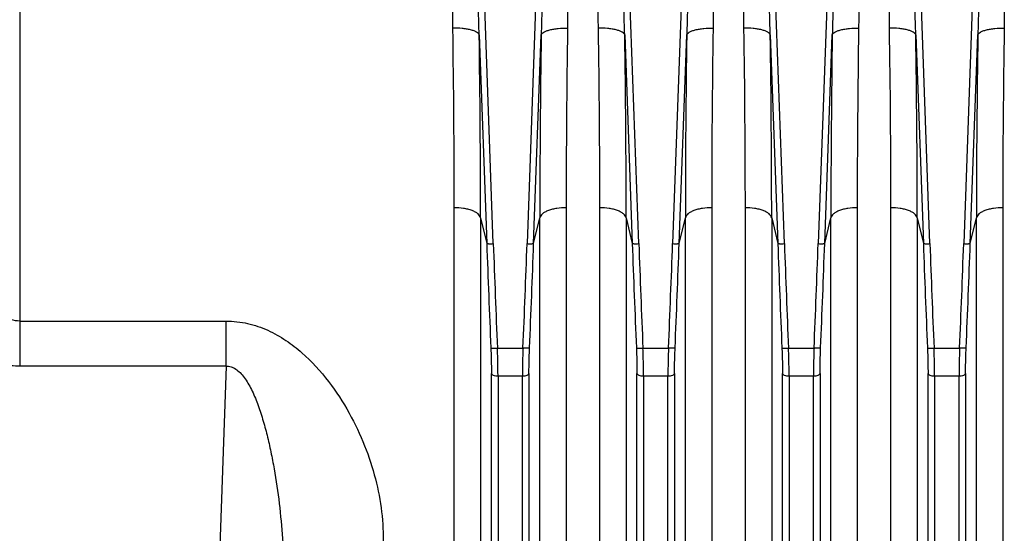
# Model space of a CAD drawing. Extents: x -3199 to 1181, y 8 to 2383.
# Tile 26 of 73: x -1893 to -1744, y 1066 to 1144. Entities that reach past the tile are written whole.
import ezdxf

# ---------------------------------------------------------------- set-up
doc = ezdxf.new("R2010")
doc.units = 0
doc.header["$LTSCALE"] = 65.395
doc.layers.get('0').update_dxf_attribs({"linetype": 'CONTINUOUS'})

msp = doc.modelspace()

# ---------------------------------------------------------------- linework, layer by layer
at = {"color": 9, "linetype": 'CONTINUOUS'}
for p, q in [((-1893, 1401.65), (-1893, 1091.72)), ((-1821.41, 1110.26), (-1823.66, 1172.53)), ((-1814.06, 1172.53), (-1816.3, 1110.26)), ((-1799.41, 1110.26), (-1801.66, 1172.53)), ((-1792.06, 1172.53), (-1794.3, 1110.26)), ((-1777.41, 1110.26), (-1779.66, 1172.53)), ((-1770.06, 1172.53), (-1772.3, 1110.26)), ((-1755.41, 1110.26), (-1757.66, 1172.53)), ((-1748.06, 1172.53), (-1750.3, 1110.26)), ((-1823.54, 1141.87), (-1822.4, 1110.29)), ((-1815.31, 1110.29), (-1814.17, 1141.87)), ((-1801.54, 1141.87), (-1800.4, 1110.29)), ((-1793.31, 1110.29), (-1792.17, 1141.87)), ((-1779.54, 1141.87), (-1778.4, 1110.29)), ((-1771.31, 1110.29), (-1770.17, 1141.87)), ((-1757.54, 1141.87), (-1756.4, 1110.29)), ((-1749.31, 1110.29), (-1748.17, 1141.87)), ((-1823.33, 1114.18), (-1822.4, 1110.29)), ((-1823.33, 1114.18), (-1823.33, 1005.13)), ((-1815.31, 1110.29), (-1814.38, 1114.18)), ((-1814.38, 1005.13), (-1814.38, 1114.18)), ((-1801.33, 1114.18), (-1801.33, 1005.13)), ((-1801.33, 1114.18), (-1800.4, 1110.29)), ((-1793.31, 1110.29), (-1792.38, 1114.18)), ((-1792.38, 1005.13), (-1792.38, 1114.18)), ((-1779.33, 1114.18), (-1778.4, 1110.29)), ((-1779.33, 1114.18), (-1779.33, 1005.13)), ((-1771.31, 1110.29), (-1770.38, 1114.18)), ((-1770.38, 1005.13), (-1770.38, 1114.18)), ((-1757.33, 1114.18), (-1756.4, 1110.29)), ((-1757.33, 1114.18), (-1757.33, 1005.13)), ((-1749.31, 1110.29), (-1748.38, 1114.18)), ((-1748.38, 1005.13), (-1748.38, 1114.18)), ((-1893, 1098.55), (-1861.79, 1098.55)), ((-1861.79, 1091.72), (-1861.79, 1098.55)), ((-1820.79, 1094.47), (-1816.92, 1094.47)), ((-1798.79, 1094.47), (-1794.92, 1094.47)), ((-1776.79, 1094.47), (-1772.92, 1094.47)), ((-1754.79, 1094.47), (-1750.92, 1094.47)), ((-1861.79, 1091.72), (-1893, 1091.72)), ((-1861.79, 1091.72), (-1865.67, 980.65)), ((-1821.7, 989.97), (-1821.7, 1090.64)), ((-1817.01, 1090.19), (-1820.7, 1090.19)), ((-1820.7, 1090.19), (-1820.7, 989.11)), ((-1817.01, 989.11), (-1817.01, 1090.19)), ((-1816.02, 1090.64), (-1816.02, 989.97)), ((-1799.7, 989.97), (-1799.7, 1090.64)), ((-1795.01, 1090.19), (-1798.7, 1090.19)), ((-1798.7, 1090.19), (-1798.7, 989.11)), ((-1795.01, 989.11), (-1795.01, 1090.19)), ((-1794.02, 1090.64), (-1794.02, 989.97)), ((-1777.7, 989.97), (-1777.7, 1090.64)), ((-1773.01, 1090.19), (-1776.7, 1090.19)), ((-1776.7, 1090.19), (-1776.7, 989.11)), ((-1773.01, 989.11), (-1773.01, 1090.19)), ((-1772.02, 1090.64), (-1772.02, 989.97)), ((-1755.7, 989.97), (-1755.7, 1090.64)), ((-1751.01, 1090.19), (-1754.7, 1090.19)), ((-1754.7, 1090.19), (-1754.7, 989.11)), ((-1751.01, 989.11), (-1751.01, 1090.19)), ((-1750.02, 1090.64), (-1750.02, 989.97))]:
    msp.add_line(p, q, dxfattribs=at)
at = {"color": 2, "linetype": 'CONTINUOUS'}
for p, q in [((-1827.31, 1008.57), (-1827.31, 1115.7)), ((-1810.4, 1115.7), (-1810.4, 1008.57)), ((-1805.31, 1008.57), (-1805.31, 1115.7)), ((-1788.4, 1115.7), (-1788.4, 1008.57)), ((-1783.31, 1008.57), (-1783.31, 1115.7)), ((-1766.4, 1115.7), (-1766.4, 1008.57)), ((-1761.31, 1008.57), (-1761.31, 1115.7)), ((-1744.4, 1115.7), (-1744.4, 1008.57))]:
    msp.add_line(p, q, dxfattribs=at)
for centre, radius, start, end in [((-3566.54, 1115.49), 1739.23, 0.00691, 0.90151), ((-22.4, 1115.1), 1788, 179.11069, 179.98089), ((-3544.54, 1115.49), 1739.23, 0.00691, 0.90151), ((-0.4, 1115.1), 1788, 179.11069, 179.98089), ((-3522.54, 1115.49), 1739.23, 0.00691, 0.90151), ((21.6, 1115.1), 1788, 179.11069, 179.98089), ((-3500.54, 1115.49), 1739.23, 0.00691, 0.90151), ((43.6, 1115.1), 1788, 179.11069, 179.98089)]:
    msp.add_arc(centre, radius, start, end, dxfattribs=at)
at = {"color": 9, "linetype": 'CONTINUOUS'}
for centre, radius, start, end in [((-3631.84, 1113.97), 1808.51, 0.00662, 0.88408), ((44.84, 1113.58), 1859.22, 179.12789, 179.98141), ((-3609.84, 1113.97), 1808.51, 0.00662, 0.88408), ((66.84, 1113.58), 1859.22, 179.12789, 179.98141), ((-3587.84, 1113.97), 1808.51, 0.00662, 0.88408), ((88.84, 1113.58), 1859.22, 179.12789, 179.98141), ((-3565.84, 1113.97), 1808.51, 0.00662, 0.88408), ((110.84, 1113.58), 1859.22, 179.12789, 179.98141), ((715.96, 1202.01), 2540.02, 182.06931, 182.42585), ((717.36, 1202.04), 2540.43, 182.07039, 182.42675), ((-4347.53, 1201.75), 2532.88, 357.5727, 357.93013), ((-4349.89, 1201.86), 2536.23, 357.57388, 357.93096), ((737.96, 1202.01), 2540.02, 182.06931, 182.42585), ((739.36, 1202.04), 2540.43, 182.07039, 182.42675), ((-4325.53, 1201.75), 2532.88, 357.5727, 357.93013), ((-4327.89, 1201.86), 2536.23, 357.57388, 357.93096), ((759.96, 1202.01), 2540.02, 182.06931, 182.42585), ((761.36, 1202.04), 2540.43, 182.07039, 182.42675), ((-4303.53, 1201.75), 2532.88, 357.5727, 357.93013), ((-4305.89, 1201.86), 2536.23, 357.57388, 357.93096), ((781.96, 1202.01), 2540.02, 182.06931, 182.42585), ((783.36, 1202.04), 2540.43, 182.07039, 182.42675), ((-4281.53, 1201.75), 2532.88, 357.5727, 357.93013), ((-4283.89, 1201.86), 2536.23, 357.57388, 357.93096)]:
    msp.add_arc(centre, radius, start, end, dxfattribs=at)
at = {"color": 2, "linetype": 'CONTINUOUS'}
for points, knots in [([(-1827.52, 1142.86), (-1827.55, 1144.11), (-1827.53, 1146.62), (-1827.4, 1150.39), (-1827.16, 1154.18), (-1826.88, 1157.35), (-1826.61, 1159.88), (-1826.39, 1161.78), (-1826.14, 1163.69), (-1825.86, 1165.59), (-1825.6, 1167.18), (-1825.36, 1168.44), (-1825.17, 1169.39), (-1824.95, 1170.33), (-1824.73, 1171.11), (-1824.52, 1171.72), (-1824.36, 1172.09), (-1824.21, 1172.37), (-1824.07, 1172.57), (-1823.92, 1172.72), (-1823.78, 1172.8), (-1823.7, 1172.81), (-1823.66, 1172.81)], [0, 0, 0, 0, 0.122946, 0.246566, 0.370818, 0.495654, 0.558276, 0.621025, 0.683896, 0.746882, 0.809978, 0.841567, 0.873182, 0.904824, 0.936492, 0.95234, 0.968197, 0.976134, 0.984075, 0.992017, 0.996012, 1, 1, 1, 1]), ([(-1814.06, 1172.81), (-1814.02, 1172.81), (-1813.93, 1172.8), (-1813.79, 1172.72), (-1813.64, 1172.57), (-1813.51, 1172.37), (-1813.35, 1172.09), (-1813.19, 1171.72), (-1812.98, 1171.11), (-1812.77, 1170.33), (-1812.55, 1169.39), (-1812.35, 1168.44), (-1812.11, 1167.18), (-1811.85, 1165.59), (-1811.57, 1163.69), (-1811.33, 1161.78), (-1811.1, 1159.88), (-1810.84, 1157.35), (-1810.56, 1154.18), (-1810.32, 1150.39), (-1810.18, 1146.62), (-1810.17, 1144.11), (-1810.19, 1142.86)], [0, 0, 0, 0, 0.00399, 0.007982, 0.015925, 0.023868, 0.031806, 0.047663, 0.063511, 0.095178, 0.12682, 0.158435, 0.190024, 0.25312, 0.316106, 0.378976, 0.441725, 0.504347, 0.629182, 0.753434, 0.877053, 1, 1, 1, 1]), ([(-1805.52, 1142.86), (-1805.55, 1144.11), (-1805.53, 1146.62), (-1805.4, 1150.39), (-1805.16, 1154.18), (-1804.88, 1157.35), (-1804.61, 1159.88), (-1804.39, 1161.78), (-1804.14, 1163.69), (-1803.86, 1165.59), (-1803.6, 1167.18), (-1803.36, 1168.44), (-1803.17, 1169.39), (-1802.95, 1170.33), (-1802.73, 1171.11), (-1802.52, 1171.72), (-1802.36, 1172.09), (-1802.21, 1172.37), (-1802.07, 1172.57), (-1801.92, 1172.72), (-1801.78, 1172.8), (-1801.7, 1172.81), (-1801.66, 1172.81)], [0, 0, 0, 0, 0.122946, 0.246566, 0.370818, 0.495654, 0.558276, 0.621025, 0.683896, 0.746882, 0.809978, 0.841567, 0.873182, 0.904824, 0.936492, 0.95234, 0.968197, 0.976134, 0.984075, 0.992017, 0.996012, 1, 1, 1, 1]), ([(-1792.06, 1172.81), (-1792.02, 1172.81), (-1791.93, 1172.8), (-1791.79, 1172.72), (-1791.64, 1172.57), (-1791.51, 1172.37), (-1791.35, 1172.09), (-1791.19, 1171.72), (-1790.98, 1171.11), (-1790.77, 1170.33), (-1790.55, 1169.39), (-1790.35, 1168.44), (-1790.11, 1167.18), (-1789.85, 1165.59), (-1789.57, 1163.69), (-1789.33, 1161.78), (-1789.1, 1159.88), (-1788.84, 1157.35), (-1788.56, 1154.18), (-1788.32, 1150.39), (-1788.18, 1146.62), (-1788.17, 1144.11), (-1788.19, 1142.86)], [0, 0, 0, 0, 0.00399, 0.007982, 0.015925, 0.023868, 0.031806, 0.047663, 0.063511, 0.095178, 0.12682, 0.158435, 0.190024, 0.25312, 0.316106, 0.378976, 0.441725, 0.504347, 0.629182, 0.753434, 0.877053, 1, 1, 1, 1]), ([(-1783.52, 1142.86), (-1783.55, 1144.11), (-1783.53, 1146.62), (-1783.4, 1150.39), (-1783.16, 1154.18), (-1782.88, 1157.35), (-1782.61, 1159.88), (-1782.39, 1161.78), (-1782.14, 1163.69), (-1781.86, 1165.59), (-1781.6, 1167.18), (-1781.36, 1168.44), (-1781.17, 1169.39), (-1780.95, 1170.33), (-1780.73, 1171.11), (-1780.52, 1171.72), (-1780.36, 1172.09), (-1780.21, 1172.37), (-1780.07, 1172.57), (-1779.92, 1172.72), (-1779.78, 1172.8), (-1779.7, 1172.81), (-1779.66, 1172.81)], [0, 0, 0, 0, 0.122946, 0.246566, 0.370818, 0.495654, 0.558276, 0.621025, 0.683896, 0.746882, 0.809978, 0.841567, 0.873182, 0.904824, 0.936492, 0.95234, 0.968197, 0.976134, 0.984075, 0.992017, 0.996012, 1, 1, 1, 1]), ([(-1770.06, 1172.81), (-1770.02, 1172.81), (-1769.93, 1172.8), (-1769.79, 1172.72), (-1769.64, 1172.57), (-1769.51, 1172.37), (-1769.35, 1172.09), (-1769.19, 1171.72), (-1768.98, 1171.11), (-1768.77, 1170.33), (-1768.55, 1169.39), (-1768.35, 1168.44), (-1768.11, 1167.18), (-1767.85, 1165.59), (-1767.57, 1163.69), (-1767.33, 1161.78), (-1767.1, 1159.88), (-1766.84, 1157.35), (-1766.56, 1154.18), (-1766.32, 1150.39), (-1766.18, 1146.62), (-1766.17, 1144.11), (-1766.19, 1142.86)], [0, 0, 0, 0, 0.00399, 0.007982, 0.015925, 0.023868, 0.031806, 0.047663, 0.063511, 0.095178, 0.12682, 0.158435, 0.190024, 0.25312, 0.316106, 0.378976, 0.441725, 0.504347, 0.629182, 0.753434, 0.877053, 1, 1, 1, 1]), ([(-1761.52, 1142.86), (-1761.55, 1144.11), (-1761.53, 1146.62), (-1761.4, 1150.39), (-1761.16, 1154.18), (-1760.88, 1157.35), (-1760.61, 1159.88), (-1760.39, 1161.78), (-1760.14, 1163.69), (-1759.86, 1165.59), (-1759.6, 1167.18), (-1759.36, 1168.44), (-1759.17, 1169.39), (-1758.95, 1170.33), (-1758.73, 1171.11), (-1758.52, 1171.72), (-1758.36, 1172.09), (-1758.21, 1172.37), (-1758.07, 1172.57), (-1757.92, 1172.72), (-1757.78, 1172.8), (-1757.7, 1172.81), (-1757.66, 1172.81)], [0, 0, 0, 0, 0.122946, 0.246566, 0.370818, 0.495654, 0.558276, 0.621025, 0.683896, 0.746882, 0.809978, 0.841567, 0.873182, 0.904824, 0.936492, 0.95234, 0.968197, 0.976134, 0.984075, 0.992017, 0.996012, 1, 1, 1, 1]), ([(-1748.06, 1172.81), (-1748.02, 1172.81), (-1747.93, 1172.8), (-1747.79, 1172.72), (-1747.64, 1172.57), (-1747.51, 1172.37), (-1747.35, 1172.09), (-1747.19, 1171.72), (-1746.98, 1171.11), (-1746.77, 1170.33), (-1746.55, 1169.39), (-1746.35, 1168.44), (-1746.11, 1167.18), (-1745.85, 1165.59), (-1745.57, 1163.69), (-1745.33, 1161.78), (-1745.1, 1159.88), (-1744.84, 1157.35), (-1744.56, 1154.18), (-1744.32, 1150.39), (-1744.18, 1146.62), (-1744.17, 1144.11), (-1744.19, 1142.86)], [0, 0, 0, 0, 0.00399, 0.007982, 0.015925, 0.023868, 0.031806, 0.047663, 0.063511, 0.095178, 0.12682, 0.158435, 0.190024, 0.25312, 0.316106, 0.378976, 0.441725, 0.504347, 0.629182, 0.753434, 0.877053, 1, 1, 1, 1])]:
    msp.add_open_spline(points, degree=3, knots=knots, dxfattribs=at)
at = {"color": 9, "linetype": 'CONTINUOUS'}
for points, knots in [([(-1823.54, 1141.87), (-1823.59, 1143.16), (-1823.66, 1145.74), (-1823.74, 1149.61), (-1823.8, 1152.83), (-1823.83, 1155.42), (-1823.85, 1157.36), (-1823.87, 1159.29), (-1823.88, 1161.23), (-1823.89, 1162.85), (-1823.89, 1164.14), (-1823.89, 1165.11), (-1823.88, 1166.08), (-1823.88, 1167.04), (-1823.87, 1168.01), (-1823.86, 1168.81), (-1823.85, 1169.45), (-1823.84, 1169.93), (-1823.83, 1170.41), (-1823.82, 1170.88), (-1823.81, 1171.27), (-1823.79, 1171.58), (-1823.78, 1171.81), (-1823.76, 1172.03), (-1823.74, 1172.21), (-1823.73, 1172.35), (-1823.71, 1172.44), (-1823.7, 1172.49), (-1823.67, 1172.54), (-1823.66, 1172.53)], [0, 0, 0, 0, 0.125859, 0.25196, 0.378227, 0.441403, 0.504597, 0.567798, 0.630996, 0.694172, 0.725745, 0.757302, 0.788835, 0.820335, 0.851787, 0.883163, 0.89881, 0.914416, 0.929964, 0.945426, 0.960748, 0.968323, 0.9758, 0.983119, 0.990137, 0.993433, 0.996401, 0.998767, 1, 1, 1, 1]), ([(-1814.06, 1172.53), (-1814.04, 1172.54), (-1814.02, 1172.49), (-1814.01, 1172.44), (-1813.99, 1172.35), (-1813.97, 1172.21), (-1813.95, 1172.03), (-1813.94, 1171.81), (-1813.92, 1171.58), (-1813.91, 1171.27), (-1813.89, 1170.88), (-1813.88, 1170.41), (-1813.87, 1169.93), (-1813.86, 1169.45), (-1813.85, 1168.81), (-1813.84, 1168.01), (-1813.83, 1167.04), (-1813.83, 1166.08), (-1813.83, 1165.11), (-1813.83, 1164.14), (-1813.83, 1162.85), (-1813.83, 1161.23), (-1813.85, 1159.29), (-1813.86, 1157.36), (-1813.88, 1155.42), (-1813.92, 1152.83), (-1813.97, 1149.61), (-1814.06, 1145.74), (-1814.13, 1143.16), (-1814.17, 1141.87)], [0, 0, 0, 0, 0.001233, 0.003599, 0.006567, 0.009863, 0.01688, 0.0242, 0.031676, 0.039251, 0.054573, 0.070036, 0.085584, 0.10119, 0.116836, 0.148213, 0.179665, 0.211165, 0.242698, 0.274254, 0.305827, 0.369004, 0.432201, 0.495403, 0.558596, 0.621773, 0.74804, 0.874141, 1, 1, 1, 1]), ([(-1801.54, 1141.87), (-1801.59, 1143.16), (-1801.66, 1145.74), (-1801.74, 1149.61), (-1801.8, 1152.83), (-1801.83, 1155.42), (-1801.85, 1157.36), (-1801.87, 1159.29), (-1801.88, 1161.23), (-1801.89, 1162.85), (-1801.89, 1164.14), (-1801.89, 1165.11), (-1801.88, 1166.08), (-1801.88, 1167.04), (-1801.87, 1168.01), (-1801.86, 1168.81), (-1801.85, 1169.45), (-1801.84, 1169.93), (-1801.83, 1170.41), (-1801.82, 1170.88), (-1801.81, 1171.27), (-1801.79, 1171.58), (-1801.78, 1171.81), (-1801.76, 1172.03), (-1801.74, 1172.21), (-1801.73, 1172.35), (-1801.71, 1172.44), (-1801.7, 1172.49), (-1801.67, 1172.54), (-1801.66, 1172.53)], [0, 0, 0, 0, 0.125859, 0.25196, 0.378227, 0.441403, 0.504597, 0.567798, 0.630996, 0.694172, 0.725745, 0.757302, 0.788835, 0.820335, 0.851787, 0.883163, 0.89881, 0.914416, 0.929964, 0.945426, 0.960748, 0.968323, 0.9758, 0.983119, 0.990137, 0.993433, 0.996401, 0.998767, 1, 1, 1, 1]), ([(-1792.06, 1172.53), (-1792.04, 1172.54), (-1792.02, 1172.49), (-1792.01, 1172.44), (-1791.99, 1172.35), (-1791.97, 1172.21), (-1791.95, 1172.03), (-1791.94, 1171.81), (-1791.92, 1171.58), (-1791.91, 1171.27), (-1791.89, 1170.88), (-1791.88, 1170.41), (-1791.87, 1169.93), (-1791.86, 1169.45), (-1791.85, 1168.81), (-1791.84, 1168.01), (-1791.83, 1167.04), (-1791.83, 1166.08), (-1791.83, 1165.11), (-1791.83, 1164.14), (-1791.83, 1162.85), (-1791.83, 1161.23), (-1791.85, 1159.29), (-1791.86, 1157.36), (-1791.88, 1155.42), (-1791.92, 1152.83), (-1791.97, 1149.61), (-1792.06, 1145.74), (-1792.13, 1143.16), (-1792.17, 1141.87)], [0, 0, 0, 0, 0.001233, 0.003599, 0.006567, 0.009863, 0.01688, 0.0242, 0.031676, 0.039251, 0.054573, 0.070036, 0.085584, 0.10119, 0.116836, 0.148213, 0.179665, 0.211165, 0.242698, 0.274254, 0.305827, 0.369004, 0.432201, 0.495403, 0.558596, 0.621773, 0.74804, 0.874141, 1, 1, 1, 1]), ([(-1779.54, 1141.87), (-1779.59, 1143.16), (-1779.66, 1145.74), (-1779.74, 1149.61), (-1779.8, 1152.83), (-1779.83, 1155.42), (-1779.85, 1157.36), (-1779.87, 1159.29), (-1779.88, 1161.23), (-1779.89, 1162.85), (-1779.89, 1164.14), (-1779.89, 1165.11), (-1779.88, 1166.08), (-1779.88, 1167.04), (-1779.87, 1168.01), (-1779.86, 1168.81), (-1779.85, 1169.45), (-1779.84, 1169.93), (-1779.83, 1170.41), (-1779.82, 1170.88), (-1779.81, 1171.27), (-1779.79, 1171.58), (-1779.78, 1171.81), (-1779.76, 1172.03), (-1779.74, 1172.21), (-1779.73, 1172.35), (-1779.71, 1172.44), (-1779.7, 1172.49), (-1779.67, 1172.54), (-1779.66, 1172.53)], [0, 0, 0, 0, 0.125859, 0.25196, 0.378227, 0.441403, 0.504597, 0.567798, 0.630996, 0.694172, 0.725745, 0.757302, 0.788835, 0.820335, 0.851787, 0.883163, 0.89881, 0.914416, 0.929964, 0.945426, 0.960748, 0.968323, 0.9758, 0.983119, 0.990137, 0.993433, 0.996401, 0.998767, 1, 1, 1, 1]), ([(-1770.06, 1172.53), (-1770.04, 1172.54), (-1770.02, 1172.49), (-1770.01, 1172.44), (-1769.99, 1172.35), (-1769.97, 1172.21), (-1769.95, 1172.03), (-1769.94, 1171.81), (-1769.92, 1171.58), (-1769.91, 1171.27), (-1769.89, 1170.88), (-1769.88, 1170.41), (-1769.87, 1169.93), (-1769.86, 1169.45), (-1769.85, 1168.81), (-1769.84, 1168.01), (-1769.83, 1167.04), (-1769.83, 1166.08), (-1769.83, 1165.11), (-1769.83, 1164.14), (-1769.83, 1162.85), (-1769.83, 1161.23), (-1769.85, 1159.29), (-1769.86, 1157.36), (-1769.88, 1155.42), (-1769.92, 1152.83), (-1769.97, 1149.61), (-1770.06, 1145.74), (-1770.13, 1143.16), (-1770.17, 1141.87)], [0, 0, 0, 0, 0.001233, 0.003599, 0.006567, 0.009863, 0.01688, 0.0242, 0.031676, 0.039251, 0.054573, 0.070036, 0.085584, 0.10119, 0.116836, 0.148213, 0.179665, 0.211165, 0.242698, 0.274254, 0.305827, 0.369004, 0.432201, 0.495403, 0.558596, 0.621773, 0.74804, 0.874141, 1, 1, 1, 1]), ([(-1757.54, 1141.87), (-1757.59, 1143.16), (-1757.66, 1145.74), (-1757.74, 1149.61), (-1757.8, 1152.83), (-1757.83, 1155.42), (-1757.85, 1157.36), (-1757.87, 1159.29), (-1757.88, 1161.23), (-1757.89, 1162.85), (-1757.89, 1164.14), (-1757.89, 1165.11), (-1757.88, 1166.08), (-1757.88, 1167.04), (-1757.87, 1168.01), (-1757.86, 1168.81), (-1757.85, 1169.45), (-1757.84, 1169.93), (-1757.83, 1170.41), (-1757.82, 1170.88), (-1757.81, 1171.27), (-1757.79, 1171.58), (-1757.78, 1171.81), (-1757.76, 1172.03), (-1757.74, 1172.21), (-1757.73, 1172.35), (-1757.71, 1172.44), (-1757.7, 1172.49), (-1757.67, 1172.54), (-1757.66, 1172.53)], [0, 0, 0, 0, 0.125859, 0.25196, 0.378227, 0.441403, 0.504597, 0.567798, 0.630996, 0.694172, 0.725745, 0.757302, 0.788835, 0.820335, 0.851787, 0.883163, 0.89881, 0.914416, 0.929964, 0.945426, 0.960748, 0.968323, 0.9758, 0.983119, 0.990137, 0.993433, 0.996401, 0.998767, 1, 1, 1, 1]), ([(-1748.06, 1172.53), (-1748.04, 1172.54), (-1748.02, 1172.49), (-1748.01, 1172.44), (-1747.99, 1172.35), (-1747.97, 1172.21), (-1747.95, 1172.03), (-1747.94, 1171.81), (-1747.92, 1171.58), (-1747.91, 1171.27), (-1747.89, 1170.88), (-1747.88, 1170.41), (-1747.87, 1169.93), (-1747.86, 1169.45), (-1747.85, 1168.81), (-1747.84, 1168.01), (-1747.83, 1167.04), (-1747.83, 1166.08), (-1747.83, 1165.11), (-1747.83, 1164.14), (-1747.83, 1162.85), (-1747.83, 1161.23), (-1747.85, 1159.29), (-1747.86, 1157.36), (-1747.88, 1155.42), (-1747.92, 1152.83), (-1747.97, 1149.61), (-1748.06, 1145.74), (-1748.13, 1143.16), (-1748.17, 1141.87)], [0, 0, 0, 0, 0.001233, 0.003599, 0.006567, 0.009863, 0.01688, 0.0242, 0.031676, 0.039251, 0.054573, 0.070036, 0.085584, 0.10119, 0.116836, 0.148213, 0.179665, 0.211165, 0.242698, 0.274254, 0.305827, 0.369004, 0.432201, 0.495403, 0.558596, 0.621773, 0.74804, 0.874141, 1, 1, 1, 1]), ([(-1823.54, 1141.87), (-1823.57, 1141.95), (-1823.68, 1142.1), (-1823.96, 1142.29), (-1824.35, 1142.46), (-1824.87, 1142.61), (-1825.47, 1142.73), (-1826.37, 1142.84), (-1827.06, 1142.86), (-1827.52, 1142.86)], [0, 0, 0, 0, 0.054884, 0.130896, 0.233224, 0.360693, 0.509197, 0.670922, 1, 1, 1, 1]), ([(-1814.17, 1141.87), (-1814.14, 1141.95), (-1814.03, 1142.1), (-1813.76, 1142.29), (-1813.36, 1142.46), (-1812.85, 1142.61), (-1812.24, 1142.73), (-1811.35, 1142.84), (-1810.65, 1142.86), (-1810.19, 1142.86)], [0, 0, 0, 0, 0.054884, 0.130896, 0.233224, 0.360692, 0.509196, 0.670922, 1, 1, 1, 1]), ([(-1801.54, 1141.87), (-1801.57, 1141.95), (-1801.68, 1142.1), (-1801.96, 1142.29), (-1802.35, 1142.46), (-1802.87, 1142.61), (-1803.47, 1142.73), (-1804.37, 1142.84), (-1805.06, 1142.86), (-1805.52, 1142.86)], [0, 0, 0, 0, 0.054884, 0.130896, 0.233224, 0.360693, 0.509197, 0.670922, 1, 1, 1, 1]), ([(-1792.17, 1141.87), (-1792.14, 1141.95), (-1792.03, 1142.1), (-1791.76, 1142.29), (-1791.36, 1142.46), (-1790.85, 1142.61), (-1790.24, 1142.73), (-1789.35, 1142.84), (-1788.65, 1142.86), (-1788.19, 1142.86)], [0, 0, 0, 0, 0.054884, 0.130896, 0.233224, 0.360692, 0.509196, 0.670922, 1, 1, 1, 1]), ([(-1779.54, 1141.87), (-1779.57, 1141.95), (-1779.68, 1142.1), (-1779.96, 1142.29), (-1780.35, 1142.46), (-1780.87, 1142.61), (-1781.47, 1142.73), (-1782.37, 1142.84), (-1783.06, 1142.86), (-1783.52, 1142.86)], [0, 0, 0, 0, 0.054884, 0.130896, 0.233224, 0.360693, 0.509197, 0.670922, 1, 1, 1, 1]), ([(-1770.17, 1141.87), (-1770.14, 1141.95), (-1770.03, 1142.1), (-1769.76, 1142.29), (-1769.36, 1142.46), (-1768.85, 1142.61), (-1768.24, 1142.73), (-1767.35, 1142.84), (-1766.65, 1142.86), (-1766.19, 1142.86)], [0, 0, 0, 0, 0.054884, 0.130896, 0.233224, 0.360692, 0.509196, 0.670922, 1, 1, 1, 1]), ([(-1757.54, 1141.87), (-1757.57, 1141.95), (-1757.68, 1142.1), (-1757.96, 1142.29), (-1758.35, 1142.46), (-1758.87, 1142.61), (-1759.47, 1142.73), (-1760.37, 1142.84), (-1761.06, 1142.86), (-1761.52, 1142.86)], [0, 0, 0, 0, 0.054884, 0.130896, 0.233224, 0.360693, 0.509197, 0.670922, 1, 1, 1, 1]), ([(-1748.17, 1141.87), (-1748.14, 1141.95), (-1748.03, 1142.1), (-1747.76, 1142.29), (-1747.36, 1142.46), (-1746.85, 1142.61), (-1746.24, 1142.73), (-1745.35, 1142.84), (-1744.65, 1142.86), (-1744.19, 1142.86)], [0, 0, 0, 0, 0.054884, 0.130896, 0.233224, 0.360692, 0.509196, 0.670922, 1, 1, 1, 1]), ([(-1823.33, 1114.18), (-1823.38, 1114.4), (-1823.65, 1114.73), (-1824.13, 1115.05), (-1824.65, 1115.29), (-1825.25, 1115.47), (-1826.15, 1115.65), (-1826.85, 1115.7), (-1827.31, 1115.7)], [0, 0, 0, 0, 0.154846, 0.261873, 0.389125, 0.533438, 0.688273, 1, 1, 1, 1]), ([(-1810.4, 1115.7), (-1810.87, 1115.7), (-1811.57, 1115.65), (-1812.46, 1115.47), (-1813.07, 1115.29), (-1813.58, 1115.05), (-1814.07, 1114.73), (-1814.33, 1114.4), (-1814.38, 1114.18)], [0, 0, 0, 0, 0.311727, 0.466562, 0.610875, 0.738127, 0.845154, 1, 1, 1, 1]), ([(-1801.33, 1114.18), (-1801.38, 1114.4), (-1801.65, 1114.73), (-1802.13, 1115.05), (-1802.65, 1115.29), (-1803.25, 1115.47), (-1804.15, 1115.65), (-1804.85, 1115.7), (-1805.31, 1115.7)], [0, 0, 0, 0, 0.154846, 0.261873, 0.389125, 0.533438, 0.688273, 1, 1, 1, 1]), ([(-1788.4, 1115.7), (-1788.87, 1115.7), (-1789.57, 1115.65), (-1790.46, 1115.47), (-1791.07, 1115.29), (-1791.58, 1115.05), (-1792.07, 1114.73), (-1792.33, 1114.4), (-1792.38, 1114.18)], [0, 0, 0, 0, 0.311727, 0.466562, 0.610875, 0.738127, 0.845154, 1, 1, 1, 1]), ([(-1779.33, 1114.18), (-1779.38, 1114.4), (-1779.65, 1114.73), (-1780.13, 1115.05), (-1780.65, 1115.29), (-1781.25, 1115.47), (-1782.15, 1115.65), (-1782.85, 1115.7), (-1783.31, 1115.7)], [0, 0, 0, 0, 0.154846, 0.261873, 0.389125, 0.533438, 0.688273, 1, 1, 1, 1]), ([(-1766.4, 1115.7), (-1766.87, 1115.7), (-1767.57, 1115.65), (-1768.46, 1115.47), (-1769.07, 1115.29), (-1769.58, 1115.05), (-1770.07, 1114.73), (-1770.33, 1114.4), (-1770.38, 1114.18)], [0, 0, 0, 0, 0.311727, 0.466562, 0.610875, 0.738127, 0.845154, 1, 1, 1, 1]), ([(-1757.33, 1114.18), (-1757.38, 1114.4), (-1757.65, 1114.73), (-1758.13, 1115.05), (-1758.65, 1115.29), (-1759.25, 1115.47), (-1760.15, 1115.65), (-1760.85, 1115.7), (-1761.31, 1115.7)], [0, 0, 0, 0, 0.154846, 0.261873, 0.389125, 0.533438, 0.688273, 1, 1, 1, 1]), ([(-1744.4, 1115.7), (-1744.87, 1115.7), (-1745.57, 1115.65), (-1746.46, 1115.47), (-1747.07, 1115.29), (-1747.58, 1115.05), (-1748.07, 1114.73), (-1748.33, 1114.4), (-1748.38, 1114.18)], [0, 0, 0, 0, 0.311727, 0.466562, 0.610875, 0.738127, 0.845154, 1, 1, 1, 1]), ([(-1822.4, 1110.29), (-1822.39, 1110.28), (-1822.36, 1110.28), (-1822.29, 1110.27), (-1822.2, 1110.26), (-1822.02, 1110.25), (-1821.75, 1110.25), (-1821.53, 1110.26), (-1821.41, 1110.26)], [0, 0, 0, 0, 0.035979, 0.103514, 0.201108, 0.325679, 0.638409, 1, 1, 1, 1]), ([(-1816.3, 1110.26), (-1816.18, 1110.26), (-1815.96, 1110.25), (-1815.69, 1110.25), (-1815.52, 1110.26), (-1815.42, 1110.27), (-1815.35, 1110.28), (-1815.32, 1110.28), (-1815.31, 1110.29)], [0, 0, 0, 0, 0.361552, 0.674267, 0.798852, 0.896468, 0.964017, 1, 1, 1, 1]), ([(-1800.4, 1110.29), (-1800.39, 1110.28), (-1800.36, 1110.28), (-1800.29, 1110.27), (-1800.2, 1110.26), (-1800.02, 1110.25), (-1799.75, 1110.25), (-1799.53, 1110.26), (-1799.41, 1110.26)], [0, 0, 0, 0, 0.035979, 0.103514, 0.201108, 0.325679, 0.638409, 1, 1, 1, 1]), ([(-1794.3, 1110.26), (-1794.18, 1110.26), (-1793.96, 1110.25), (-1793.69, 1110.25), (-1793.52, 1110.26), (-1793.42, 1110.27), (-1793.35, 1110.28), (-1793.32, 1110.28), (-1793.31, 1110.29)], [0, 0, 0, 0, 0.361552, 0.674267, 0.798852, 0.896468, 0.964017, 1, 1, 1, 1]), ([(-1778.4, 1110.29), (-1778.39, 1110.28), (-1778.36, 1110.28), (-1778.29, 1110.27), (-1778.2, 1110.26), (-1778.02, 1110.25), (-1777.75, 1110.25), (-1777.53, 1110.26), (-1777.41, 1110.26)], [0, 0, 0, 0, 0.035979, 0.103514, 0.201108, 0.325679, 0.638409, 1, 1, 1, 1]), ([(-1772.3, 1110.26), (-1772.18, 1110.26), (-1771.96, 1110.25), (-1771.69, 1110.25), (-1771.52, 1110.26), (-1771.42, 1110.27), (-1771.35, 1110.28), (-1771.32, 1110.28), (-1771.31, 1110.29)], [0, 0, 0, 0, 0.361552, 0.674267, 0.798852, 0.896468, 0.964017, 1, 1, 1, 1]), ([(-1756.4, 1110.29), (-1756.39, 1110.28), (-1756.36, 1110.28), (-1756.29, 1110.27), (-1756.2, 1110.26), (-1756.02, 1110.25), (-1755.75, 1110.25), (-1755.53, 1110.26), (-1755.41, 1110.26)], [0, 0, 0, 0, 0.035979, 0.103514, 0.201108, 0.325679, 0.638409, 1, 1, 1, 1]), ([(-1750.3, 1110.26), (-1750.18, 1110.26), (-1749.96, 1110.25), (-1749.69, 1110.25), (-1749.52, 1110.26), (-1749.42, 1110.27), (-1749.35, 1110.28), (-1749.32, 1110.28), (-1749.31, 1110.29)], [0, 0, 0, 0, 0.361552, 0.674267, 0.798852, 0.896468, 0.964017, 1, 1, 1, 1]), ([(-1893, 1098.55), (-1893.44, 1098.55), (-1894.35, 1098.7), (-1895.61, 1099.31), (-1896.77, 1100.24), (-1897.45, 1101), (-1897.78, 1101.4)], [0, 0, 0, 0, 0.229403, 0.46968, 0.726399, 1, 1, 1, 1]), ([(-1861.79, 1098.55), (-1860.7, 1098.55), (-1858.53, 1098.3), (-1855.48, 1097.25), (-1852.74, 1095.69), (-1849.54, 1093.2), (-1846.23, 1089.55), (-1843.14, 1084.75), (-1840.79, 1079.78), (-1839.14, 1074.76), (-1838.18, 1069.75), (-1838.03, 1066.41), (-1838.09, 1064.77)], [0, 0, 0, 0, 0.072514, 0.143934, 0.213715, 0.2818, 0.413268, 0.539551, 0.661125, 0.778213, 0.891025, 1, 1, 1, 1]), ([(-1893, 1091.72), (-1893.86, 1091.72), (-1895.59, 1091.88), (-1898.9, 1092.81), (-1901.18, 1094.12), (-1902.55, 1095.14)], [0, 0, 0, 0, 0.250292, 0.500605, 1, 1, 1, 1]), ([(-1821.78, 1094.5), (-1821.77, 1094.16), (-1821.72, 1092.87), (-1821.7, 1091.59), (-1821.7, 1090.64)], [0, 0, 0, 0, 0.261306, 1, 1, 1, 1]), ([(-1821.78, 1094.49), (-1821.78, 1094.49), (-1821.74, 1094.48), (-1821.68, 1094.47), (-1821.58, 1094.47), (-1821.4, 1094.46), (-1821.13, 1094.46), (-1820.91, 1094.47), (-1820.79, 1094.47)], [0, 0, 0, 0, 0.032837, 0.097426, 0.195995, 0.325335, 0.65043, 1, 1, 1, 1]), ([(-1820.7, 1090.19), (-1820.7, 1090.53), (-1820.71, 1091.95), (-1820.75, 1093.38), (-1820.79, 1094.47)], [0, 0, 0, 0, 0.235467, 1, 1, 1, 1]), ([(-1816.92, 1094.47), (-1816.94, 1094.1), (-1816.99, 1092.67), (-1817.01, 1091.24), (-1817.01, 1090.19)], [0, 0, 0, 0, 0.261342, 1, 1, 1, 1]), ([(-1815.93, 1094.49), (-1815.94, 1094.49), (-1815.97, 1094.48), (-1816.03, 1094.47), (-1816.13, 1094.47), (-1816.32, 1094.46), (-1816.58, 1094.46), (-1816.81, 1094.47), (-1816.92, 1094.47)], [0, 0, 0, 0, 0.032616, 0.097016, 0.195472, 0.32479, 0.650085, 1, 1, 1, 1]), ([(-1816.02, 1090.64), (-1816.02, 1090.94), (-1816.01, 1092.23), (-1815.97, 1093.51), (-1815.93, 1094.5)], [0, 0, 0, 0, 0.235446, 1, 1, 1, 1]), ([(-1799.78, 1094.5), (-1799.77, 1094.16), (-1799.72, 1092.87), (-1799.7, 1091.59), (-1799.7, 1090.64)], [0, 0, 0, 0, 0.261306, 1, 1, 1, 1]), ([(-1799.78, 1094.49), (-1799.78, 1094.49), (-1799.74, 1094.48), (-1799.68, 1094.47), (-1799.58, 1094.47), (-1799.4, 1094.46), (-1799.13, 1094.46), (-1798.91, 1094.47), (-1798.79, 1094.47)], [0, 0, 0, 0, 0.032837, 0.097426, 0.195995, 0.325335, 0.65043, 1, 1, 1, 1]), ([(-1798.7, 1090.19), (-1798.7, 1090.53), (-1798.71, 1091.95), (-1798.75, 1093.38), (-1798.79, 1094.47)], [0, 0, 0, 0, 0.235467, 1, 1, 1, 1]), ([(-1794.92, 1094.47), (-1794.94, 1094.1), (-1794.99, 1092.67), (-1795.01, 1091.24), (-1795.01, 1090.19)], [0, 0, 0, 0, 0.261342, 1, 1, 1, 1]), ([(-1793.93, 1094.49), (-1793.94, 1094.49), (-1793.97, 1094.48), (-1794.03, 1094.47), (-1794.13, 1094.47), (-1794.32, 1094.46), (-1794.58, 1094.46), (-1794.81, 1094.47), (-1794.92, 1094.47)], [0, 0, 0, 0, 0.032616, 0.097016, 0.195472, 0.32479, 0.650085, 1, 1, 1, 1]), ([(-1794.02, 1090.64), (-1794.02, 1090.94), (-1794.01, 1092.23), (-1793.97, 1093.51), (-1793.93, 1094.5)], [0, 0, 0, 0, 0.235446, 1, 1, 1, 1]), ([(-1777.78, 1094.5), (-1777.77, 1094.16), (-1777.72, 1092.87), (-1777.7, 1091.59), (-1777.7, 1090.64)], [0, 0, 0, 0, 0.261306, 1, 1, 1, 1]), ([(-1777.78, 1094.49), (-1777.78, 1094.49), (-1777.74, 1094.48), (-1777.68, 1094.47), (-1777.58, 1094.47), (-1777.4, 1094.46), (-1777.13, 1094.46), (-1776.91, 1094.47), (-1776.79, 1094.47)], [0, 0, 0, 0, 0.032837, 0.097426, 0.195995, 0.325335, 0.65043, 1, 1, 1, 1]), ([(-1776.7, 1090.19), (-1776.7, 1090.53), (-1776.71, 1091.95), (-1776.75, 1093.38), (-1776.79, 1094.47)], [0, 0, 0, 0, 0.235467, 1, 1, 1, 1]), ([(-1772.92, 1094.47), (-1772.94, 1094.1), (-1772.99, 1092.67), (-1773.01, 1091.24), (-1773.01, 1090.19)], [0, 0, 0, 0, 0.261342, 1, 1, 1, 1]), ([(-1771.93, 1094.49), (-1771.94, 1094.49), (-1771.97, 1094.48), (-1772.03, 1094.47), (-1772.13, 1094.47), (-1772.32, 1094.46), (-1772.58, 1094.46), (-1772.81, 1094.47), (-1772.92, 1094.47)], [0, 0, 0, 0, 0.032616, 0.097016, 0.195472, 0.32479, 0.650085, 1, 1, 1, 1]), ([(-1772.02, 1090.64), (-1772.02, 1090.94), (-1772.01, 1092.23), (-1771.97, 1093.51), (-1771.93, 1094.5)], [0, 0, 0, 0, 0.235446, 1, 1, 1, 1]), ([(-1755.78, 1094.5), (-1755.77, 1094.16), (-1755.72, 1092.87), (-1755.7, 1091.59), (-1755.7, 1090.64)], [0, 0, 0, 0, 0.261306, 1, 1, 1, 1]), ([(-1755.78, 1094.49), (-1755.78, 1094.49), (-1755.74, 1094.48), (-1755.68, 1094.47), (-1755.58, 1094.47), (-1755.4, 1094.46), (-1755.13, 1094.46), (-1754.91, 1094.47), (-1754.79, 1094.47)], [0, 0, 0, 0, 0.032837, 0.097426, 0.195995, 0.325335, 0.65043, 1, 1, 1, 1]), ([(-1754.7, 1090.19), (-1754.7, 1090.53), (-1754.71, 1091.95), (-1754.75, 1093.38), (-1754.79, 1094.47)], [0, 0, 0, 0, 0.235467, 1, 1, 1, 1]), ([(-1750.92, 1094.47), (-1750.94, 1094.1), (-1750.99, 1092.67), (-1751.01, 1091.24), (-1751.01, 1090.19)], [0, 0, 0, 0, 0.261342, 1, 1, 1, 1]), ([(-1749.93, 1094.49), (-1749.94, 1094.49), (-1749.97, 1094.48), (-1750.03, 1094.47), (-1750.13, 1094.47), (-1750.32, 1094.46), (-1750.58, 1094.46), (-1750.81, 1094.47), (-1750.92, 1094.47)], [0, 0, 0, 0, 0.032616, 0.097016, 0.195472, 0.32479, 0.650085, 1, 1, 1, 1]), ([(-1750.02, 1090.64), (-1750.02, 1090.94), (-1750.01, 1092.23), (-1749.97, 1093.51), (-1749.93, 1094.5)], [0, 0, 0, 0, 0.235446, 1, 1, 1, 1]), ([(-1861.79, 1091.72), (-1861.55, 1091.73), (-1861.03, 1091.67), (-1860.31, 1091.31), (-1859.65, 1090.74), (-1859.04, 1090.01), (-1858.48, 1089.15), (-1857.77, 1087.84), (-1857.02, 1086.03), (-1856.25, 1083.71), (-1855.59, 1081.27), (-1855.02, 1078.75), (-1854.36, 1075.3), (-1853.73, 1070.94), (-1853.24, 1065.66), (-1853, 1060.39), (-1853.02, 1056.89), (-1853.08, 1055.16)], [0, 0, 0, 0, 0.018905, 0.03895, 0.061057, 0.085418, 0.111744, 0.13972, 0.199249, 0.262068, 0.326963, 0.393176, 0.460264, 0.595714, 0.73156, 0.866642, 1, 1, 1, 1]), ([(-1820.7, 1090.19), (-1820.82, 1090.19), (-1821.05, 1090.21), (-1821.41, 1090.31), (-1821.67, 1090.49), (-1821.7, 1090.64)], [0, 0, 0, 0, 0.305862, 0.601798, 1, 1, 1, 1]), ([(-1816.02, 1090.64), (-1816.05, 1090.49), (-1816.31, 1090.31), (-1816.66, 1090.21), (-1816.9, 1090.19), (-1817.01, 1090.19)], [0, 0, 0, 0, 0.398202, 0.694138, 1, 1, 1, 1]), ([(-1798.7, 1090.19), (-1798.82, 1090.19), (-1799.05, 1090.21), (-1799.41, 1090.31), (-1799.67, 1090.49), (-1799.7, 1090.64)], [0, 0, 0, 0, 0.305862, 0.601798, 1, 1, 1, 1]), ([(-1794.02, 1090.64), (-1794.05, 1090.49), (-1794.31, 1090.31), (-1794.66, 1090.21), (-1794.9, 1090.19), (-1795.01, 1090.19)], [0, 0, 0, 0, 0.398202, 0.694138, 1, 1, 1, 1]), ([(-1776.7, 1090.19), (-1776.82, 1090.19), (-1777.05, 1090.21), (-1777.41, 1090.31), (-1777.67, 1090.49), (-1777.7, 1090.64)], [0, 0, 0, 0, 0.305862, 0.601798, 1, 1, 1, 1]), ([(-1772.02, 1090.64), (-1772.05, 1090.49), (-1772.31, 1090.31), (-1772.66, 1090.21), (-1772.9, 1090.19), (-1773.01, 1090.19)], [0, 0, 0, 0, 0.398202, 0.694138, 1, 1, 1, 1]), ([(-1754.7, 1090.19), (-1754.82, 1090.19), (-1755.05, 1090.21), (-1755.41, 1090.31), (-1755.67, 1090.49), (-1755.7, 1090.64)], [0, 0, 0, 0, 0.305862, 0.601798, 1, 1, 1, 1]), ([(-1750.02, 1090.64), (-1750.05, 1090.49), (-1750.31, 1090.31), (-1750.66, 1090.21), (-1750.9, 1090.19), (-1751.01, 1090.19)], [0, 0, 0, 0, 0.398202, 0.694138, 1, 1, 1, 1])]:
    msp.add_open_spline(points, degree=3, knots=knots, dxfattribs=at)

doc.saveas('drawing.dxf')
